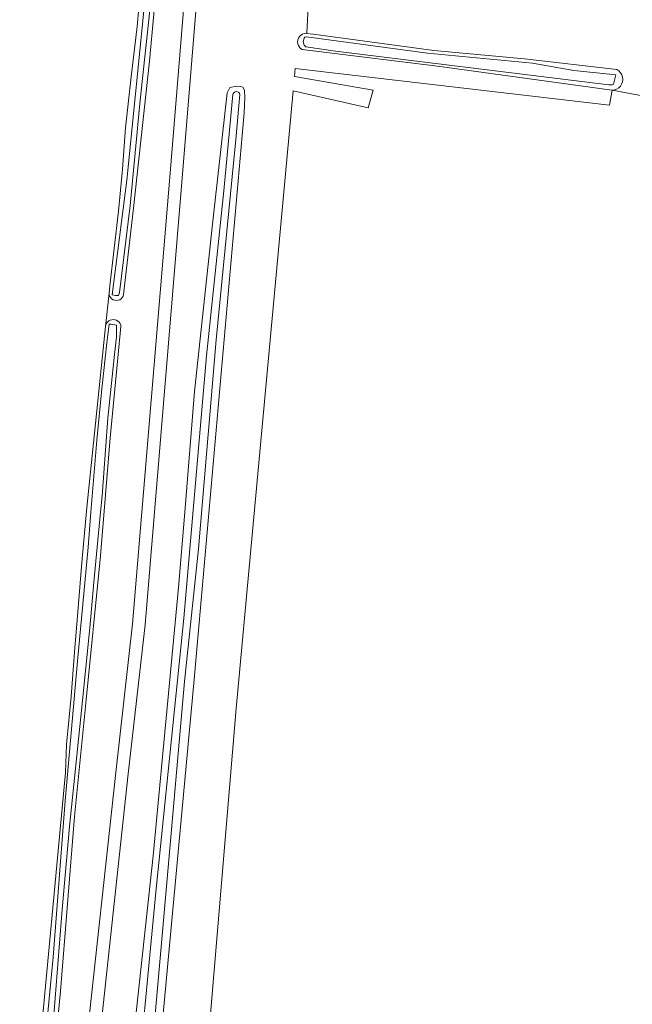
# Model space of a CAD drawing. Header units: metres. Extents: x 153919 to 160124, y 449312 to 452850.
# Tile 34 of 81: x 155797 to 155934, y 451390 to 451610. Entities that reach past the tile are written whole.
import ezdxf

# ---------------------------------------------------------------- set-up
doc = ezdxf.new("R2010")
doc.units = ezdxf.units.M
for name, color, linetype, lineweight in [('B-WE-GR-BOUWLAND-GV', 80, 'Continuous', 13), ('B-WE-GR-GRAS-GV', 60, 'Continuous', 13), ('B-WE-OG-TERREIN_CULTUURSCHEIDING-GV', 7, 'Continuous', 18), ('B-WE-OG-TOPOGRAFIE_WATER-GV', 130, 'Continuous', 18), ('B-WE-OG-TOPOGRAFIE_WATER_SLOOT-GV', 120, 'Continuous', 18), ('B-WE-VH-VERHARDING_FUNDERING_ZAND-GV', 7, 'Continuous', 18)]:
    doc.layers.add(name, color=color, linetype=linetype, lineweight=lineweight)

msp = doc.modelspace()

# ---------------------------------------------------------------- linework, layer by layer
at = {"layer": 'B-WE-GR-BOUWLAND-GV', "flags": 128}
msp.add_lwpolyline([(155797.01, 451328.669), (155799.343, 451353.796), (155801.314, 451374.065), (155807.608, 451441.802), (155807.854, 451448.08), (155808.915, 451458.823), (155809.604, 451468.691), (155810.466, 451478.624), (155811.286, 451488.742), (155812.37, 451501.075), (155816.601, 451541.58), (155817.379, 451549.029), (155817.552, 451550.687), (155818.546, 451559.014), (155819.447, 451567.37), (155820.345, 451576.749), (155821.019, 451586.042), (155822.327, 451597.448), (155823.676, 451608.662), (155824.771, 451621.306)], dxfattribs=at)
at = {"layer": 'B-WE-GR-GRAS-GV', "flags": 128}
for points in [[(155840.059, 451387.747), (155845.837, 451456.103), (155858.563, 451594.293), (155875.36, 451590.511), (155876.484, 451594.413), (155858.859, 451597.513), (155859.02, 451599.26), (155929.321, 451591.106), (155929.948, 451594.43), (155929.955, 451594.458), (155929.908, 451594.453), (155929.375, 451594.506), (155890.878, 451599.797), (155860.595, 451603.524), (155860.239, 451603.76), (155859.943, 451604.069), (155859.722, 451604.435), (155859.588, 451604.841), (155859.545, 451605.266), (155859.597, 451605.691), (155859.742, 451606.094), (155859.971, 451606.455), (155860.273, 451606.757), (155860.635, 451606.985), (155861.038, 451607.128), (155861.463, 451607.179), (155861.618, 451607.156), (155864.741, 451670.626)], [(155864.741, 451670.626), (155861.618, 451607.156), (155863.005, 451606.951), (155890.066, 451603.339), (155910.346, 451601.456), (155931.017, 451599.041), (155931.461, 451598.741), (155931.828, 451598.351), (155932.1, 451597.89), (155932.266, 451597.38), (155932.316, 451596.847), (155932.248, 451596.315), (155932.066, 451595.812), (155931.778, 451595.36), (155931.398, 451594.982), (155930.945, 451594.697), (155930.44, 451594.517), (155929.955, 451594.458), (155929.948, 451594.43), (155937.897, 451592.935)], [(155837.406, 451619.461), (155833.669, 451573.871), (155827.526, 451500), (155825.43, 451474.797), (155821.679, 451441.49), (155814.915, 451379.329), (155811.666, 451349.215), (155808.799, 451317.495), (155806.248, 451278.652), (155801.726, 451230.281)], [(156004.405, 451373.85), (156013.444, 451464.538), (156018.142, 451515.818), (156018.818, 451515.752), (156025.317, 451577.689), (156018.18, 451578.565), (155993.962, 451581.534), (155982.512, 451582.826), (155970.308, 451584.604), (155958.34, 451586.356), (155950.028, 451587.155), (155937.736, 451588.698), (155937.897, 451592.935), (155929.948, 451594.43), (155929.321, 451591.106), (155859.02, 451599.26), (155858.859, 451597.513), (155876.484, 451594.413), (155875.36, 451590.511), (155858.563, 451594.293), (155845.837, 451456.103), (155840.059, 451387.747)], [(155809.441, 451231.158), (155811.733, 451259.867), (155815.717, 451298.265), (155819.896, 451344.229), (155822.461, 451379.174), (155827.235, 451423.139), (155832.936, 451483.147), (155834.303, 451500), (155836.498, 451527.046), (155840.48, 451564.441), (155843.791, 451593.828), (155844.401, 451595.012), (155845.925, 451595.304), (155846.811, 451595.285), (155847.275, 451595.119), (155847.673, 451594.456), (155847.772, 451592.767), (155847.619, 451589.402), (155836.397, 451462.612), (155828.735, 451379.722), (155823.415, 451313.431), (155818.392, 451259.375), (155814.62, 451222.422)]]:
    msp.add_lwpolyline(points, dxfattribs=at)
at = {"layer": 'B-WE-OG-TERREIN_CULTUURSCHEIDING-GV', "flags": 128}
for points in [[(155828.346, 451622.169), (155826.383, 451600.931), (155822.801, 451568.029), (155820.625, 451548.7), (155820.509, 451548.35), (155820.318, 451548.034), (155820.061, 451547.769), (155819.752, 451547.568), (155819.405, 451547.441), (155819.039, 451547.395), (155818.671, 451547.432), (155818.322, 451547.551), (155818.007, 451547.744), (155817.744, 451548.003), (155817.546, 451548.314), (155817.422, 451548.662), (155817.379, 451549.029), (155816.601, 451541.58), (155816.675, 451541.935), (155816.823, 451542.268), (155817.036, 451542.561), (155817.307, 451542.804), (155817.622, 451542.985), (155817.969, 451543.095), (155818.33, 451543.13), (155818.691, 451543.089), (155819.036, 451542.973), (155819.348, 451542.788), (155819.615, 451542.541), (155819.824, 451542.244), (155819.966, 451541.909), (155820.035, 451541.552), (155817.611, 451516.69), (155815.416, 451490.264), (155812.133, 451456.559), (155809.609, 451431.93), (155806.474, 451392.881), (155803.19, 451359.062)], [(155800, 451241.877), (155803.462, 451278.912), (155806.005, 451317.684), (155808.874, 451349.421), (155812.133, 451379.629), (155818.897, 451441.792), (155822.642, 451475.063), (155824.716, 451500), (155830.879, 451574.103), (155834.616, 451619.689)]]:
    msp.add_lwpolyline(points, dxfattribs=at)
at = {"layer": 'B-WE-OG-TOPOGRAFIE_WATER-GV', "flags": 128}
for points in [[(155832.681, 451684.957), (155832.839, 451686.32), (155833.004, 451687.803), (155830.531, 451688.037), (155830.711, 451686.597), (155830.661, 451685.806), (155828.266, 451647.579), (155825.171, 451612.179), (155821.356, 451574.274), (155818.518, 451552.129), (155818.032, 451548.668), (155818.788, 451548.501), (155819.505, 451548.496), (155819.701, 451549.207), (155822.099, 451568.66), (155824.327, 451592.204), (155826.686, 451614.351), (155828.766, 451638.455), (155830.692, 451658.102), (155831.757, 451676.999)], [(155930.273, 451595.81), (155930.764, 451597.898), (155921.352, 451598.875), (155912.078, 451600.459), (155888.591, 451602.708), (155861.581, 451606.4), (155861.199, 451606.307), (155861.009, 451606.065), (155860.776, 451605.31), (155860.991, 451604.521), (155861.374, 451604.163), (155868.05, 451603.203), (155929.186, 451595.605), (155929.976, 451595.632)]]:
    msp.add_lwpolyline(points, close=True, dxfattribs=at)
for points in [[(155845.086, 451593.452), (155843.034, 451571.895), (155839.172, 451534.993), (155834.113, 451476.333), (155827.825, 451415.045), (155822.83, 451362.499), (155818.765, 451312.632), (155815.104, 451276.943), (155811.94, 451237.804), (155811.392, 451222.609)], [(155813.59, 451222.589), (155814.874, 451237.247), (155818.885, 451278.377), (155821.725, 451311.343), (155825.694, 451364.904), (155829.781, 451411.213), (155834.257, 451462.121), (155837.356, 451491.841), (155841.303, 451538.624), (155845.731, 451583.377), (155846.623, 451593.452)], [(155804.192, 451377.121), (155806.867, 451411.145), (155808.515, 451429.69), (155811.256, 451456.412), (155813.071, 451474.185), (155813.974, 451484.397), (155815.456, 451500), (155815.81, 451503.724), (155817.095, 451521.042), (155818.595, 451535.322), (155819.011, 451539.278), (155819.065, 451541.242), (155819.005, 451541.881), (155817.837, 451542.106), (155817.411, 451542.066), (155816.892, 451537.933), (155815.785, 451527.606), (155814.62, 451516.128), (155813.303, 451500), (155812.666, 451492.203), (155810.292, 451466.663), (155807.541, 451435.474), (155804.864, 451400.447), (155801.831, 451368.707)]]:
    msp.add_lwpolyline(points, dxfattribs=at)
at = {"layer": 'B-WE-OG-TOPOGRAFIE_WATER-GV'}
msp.add_lwpolyline([(155846.623, 451593.452, 0.891352), (155845.086, 451593.452)], format="xyb", dxfattribs=at)
at = {"layer": 'B-WE-OG-TOPOGRAFIE_WATER_SLOOT-GV', "flags": 128}
for points in [[(155824.771, 451621.306), (155823.676, 451608.662), (155822.327, 451597.448), (155821.019, 451586.042), (155820.345, 451576.749), (155819.447, 451567.37), (155818.546, 451559.014), (155817.552, 451550.687), (155817.379, 451549.029), (155817.422, 451548.662), (155817.546, 451548.314), (155817.744, 451548.003), (155818.007, 451547.744), (155818.322, 451547.551), (155818.671, 451547.432), (155819.039, 451547.395), (155819.405, 451547.441), (155819.752, 451547.568), (155820.061, 451547.769), (155820.318, 451548.034), (155820.509, 451548.35), (155820.625, 451548.7), (155822.801, 451568.029), (155826.383, 451600.931), (155828.346, 451622.169)], [(155826.686, 451614.351), (155824.327, 451592.204), (155822.099, 451568.66), (155819.701, 451549.207), (155819.505, 451548.496), (155818.788, 451548.501), (155818.032, 451548.668), (155818.518, 451552.129), (155821.356, 451574.274), (155825.171, 451612.179)], [(155814.62, 451222.422), (155818.392, 451259.375), (155823.415, 451313.431), (155828.735, 451379.722), (155836.397, 451462.612), (155847.619, 451589.402), (155847.772, 451592.767), (155847.673, 451594.456), (155847.275, 451595.119), (155846.811, 451595.285), (155845.925, 451595.304), (155844.401, 451595.012), (155843.791, 451593.828), (155840.48, 451564.441), (155836.498, 451527.046), (155834.303, 451500), (155832.936, 451483.147), (155827.235, 451423.139), (155822.461, 451379.174), (155819.896, 451344.229), (155815.717, 451298.265), (155811.733, 451259.867), (155809.441, 451231.158)], [(155811.392, 451222.609), (155811.94, 451237.804), (155815.104, 451276.943), (155818.765, 451312.632), (155822.83, 451362.499), (155827.825, 451415.045), (155834.113, 451476.333), (155839.172, 451534.993), (155843.034, 451571.895), (155845.086, 451593.452)], [(155846.623, 451593.452), (155845.731, 451583.377), (155841.303, 451538.624), (155837.356, 451491.841), (155834.257, 451462.121), (155829.781, 451411.213), (155825.694, 451364.904), (155821.725, 451311.343), (155818.885, 451278.377), (155814.874, 451237.247), (155813.59, 451222.589)], [(155803.19, 451359.062), (155806.474, 451392.881), (155809.609, 451431.93), (155812.133, 451456.559), (155815.416, 451490.264), (155817.611, 451516.69), (155820.035, 451541.552), (155819.966, 451541.909), (155819.824, 451542.244), (155819.615, 451542.541), (155819.348, 451542.788), (155819.036, 451542.973), (155818.691, 451543.089), (155818.33, 451543.13), (155817.969, 451543.095), (155817.622, 451542.985), (155817.307, 451542.804), (155817.036, 451542.561), (155816.823, 451542.268), (155816.675, 451541.935), (155816.601, 451541.58), (155812.37, 451501.075), (155811.286, 451488.742), (155810.466, 451478.624), (155809.604, 451468.691), (155808.915, 451458.823), (155807.854, 451448.08), (155807.608, 451441.802), (155801.314, 451374.065)], [(155801.831, 451368.707), (155804.864, 451400.447), (155807.541, 451435.474), (155810.292, 451466.663), (155812.666, 451492.203), (155813.303, 451500), (155814.62, 451516.128), (155815.785, 451527.606), (155816.892, 451537.933), (155817.411, 451542.066), (155817.837, 451542.106), (155819.005, 451541.881), (155819.065, 451541.242), (155819.011, 451539.278), (155818.595, 451535.322), (155817.095, 451521.042), (155815.81, 451503.724), (155815.456, 451500), (155813.974, 451484.397), (155813.071, 451474.185), (155811.256, 451456.412), (155808.515, 451429.69), (155806.867, 451411.145), (155804.192, 451377.121)]]:
    msp.add_lwpolyline(points, dxfattribs=at)
for points in [[(155860.595, 451603.524), (155890.878, 451599.797), (155929.375, 451594.506), (155929.908, 451594.453), (155929.955, 451594.458), (155930.44, 451594.517), (155930.945, 451594.697), (155931.398, 451594.982), (155931.778, 451595.36), (155932.066, 451595.812), (155932.248, 451596.315), (155932.316, 451596.847), (155932.266, 451597.38), (155932.1, 451597.89), (155931.828, 451598.351), (155931.461, 451598.741), (155931.017, 451599.041), (155910.346, 451601.456), (155890.066, 451603.339), (155863.005, 451606.951), (155861.618, 451607.156), (155861.463, 451607.179), (155861.038, 451607.128), (155860.635, 451606.985), (155860.273, 451606.757), (155859.971, 451606.455), (155859.742, 451606.094), (155859.597, 451605.691), (155859.545, 451605.266), (155859.588, 451604.841), (155859.722, 451604.435), (155859.943, 451604.069), (155860.239, 451603.76)], [(155861.581, 451606.4), (155888.591, 451602.708), (155912.078, 451600.459), (155921.352, 451598.875), (155930.764, 451597.898), (155930.273, 451595.81), (155929.976, 451595.632), (155929.186, 451595.605), (155868.05, 451603.203), (155861.374, 451604.163), (155860.991, 451604.521), (155860.776, 451605.31), (155861.009, 451606.065), (155861.199, 451606.307)]]:
    msp.add_lwpolyline(points, close=True, dxfattribs=at)
at = {"layer": 'B-WE-OG-TOPOGRAFIE_WATER_SLOOT-GV'}
msp.add_lwpolyline([(155845.086, 451593.452, -0.891352), (155846.623, 451593.452)], format="xyb", dxfattribs=at)
at = {"layer": 'B-WE-VH-VERHARDING_FUNDERING_ZAND-GV', "flags": 128}
for points in [[(155834.616, 451619.689), (155830.879, 451574.103), (155824.716, 451500), (155822.642, 451475.063), (155818.897, 451441.792), (155812.133, 451379.629), (155808.874, 451349.421), (155806.005, 451317.684), (155803.462, 451278.912), (155800, 451241.877)], [(155801.726, 451230.281), (155806.248, 451278.652), (155808.799, 451317.495), (155811.666, 451349.215), (155814.915, 451379.329), (155821.679, 451441.49), (155825.43, 451474.797), (155827.526, 451500), (155833.669, 451573.871), (155837.406, 451619.461)]]:
    msp.add_lwpolyline(points, dxfattribs=at)

doc.saveas('drawing.dxf')
